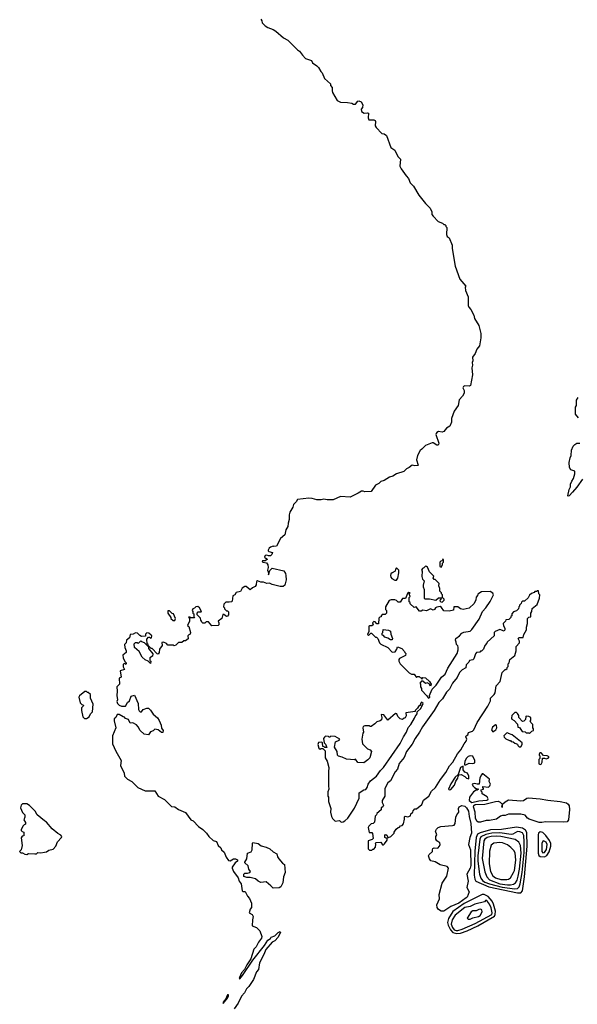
# Model space of a CAD drawing. Extents: x 2789571 to 2951634, y 860514 to 1033803.
# Tile 41 of 102: x 2873572 to 2879940, y 974771 to 986006. Entities that reach past the tile are written whole.
import ezdxf

# ---------------------------------------------------------------- set-up
doc = ezdxf.new("R2010")
doc.units = 0

msp = doc.modelspace()

# ---------------------------------------------------------------- linework, layer by layer
at = {"layer": '0CON05XD'}
for points in [[(2876325, 986012), (2876337, 985995), (2876342, 985972), (2876376, 985936), (2876405, 985917), (2876465, 985896), (2876496, 985876), (2876585, 985800), (2876635, 985773), (2876745, 985663), (2876768, 985648), (2876800, 985600), (2876835, 985563), (2876905, 985540), (2876914, 985514), (2876965, 985480), (2876985, 985460), (2877010, 985415), (2877025, 985400), (2877054, 985334), (2877120, 985275), (2877122, 985255), (2877142, 985232), (2877139, 985195), (2877144, 985175), (2877197, 985085), (2877235, 985066), (2877315, 985062), (2877365, 985052), (2877385, 985042), (2877407, 985043), (2877434, 985076), (2877445, 985080), (2877470, 985070), (2877490, 985035), (2877488, 985005), (2877472, 984985), (2877475, 984960), (2877505, 984938), (2877545, 984942), (2877555, 984938), (2877550, 984885), (2877560, 984865), (2877615, 984864), (2877630, 984855), (2877636, 984845), (2877633, 984795), (2877642, 984775), (2877708, 984708), (2877735, 984704), (2877760, 984685), (2877809, 984549), (2877834, 984534), (2877855, 984518), (2877890, 984445), (2877922, 984415), (2877913, 984335), (2877927, 984305), (2877984, 984224), (2878012, 984195), (2878032, 984145), (2878070, 984105), (2878130, 984005), (2878205, 983908), (2878258, 983855), (2878278, 983815), (2878280, 983785), (2878293, 983763), (2878350, 983705), (2878400, 983685), (2878415, 983670), (2878425, 983670), (2878438, 983658), (2878440, 983645), (2878450, 983635), (2878446, 983555), (2878455, 983533), (2878476, 983516), (2878510, 983435), (2878511, 983395), (2878544, 983194), (2878597, 983045), (2878667, 982967), (2878660, 982955), (2878662, 982915), (2878692, 982845), (2878694, 982744), (2878700, 982725), (2878725, 982698)], [(2878725, 982698), (2878757, 982635), (2878766, 982595), (2878814, 982515), (2878838, 982425), (2878839, 982375), (2878824, 982285), (2878794, 982245), (2878774, 982196), (2878744, 982156), (2878748, 982115), (2878740, 982095), (2878742, 982065), (2878734, 982035), (2878743, 981955), (2878719, 981831), (2878706, 981824), (2878655, 981830), (2878639, 981821), (2878634, 981805), (2878646, 981775), (2878646, 981744), (2878630, 981710), (2878592, 981668), (2878580, 981605), (2878535, 981540), (2878502, 981455), (2878502, 981415), (2878483, 981367), (2878444, 981346), (2878414, 981306), (2878395, 981298), (2878355, 981306), (2878335, 981297), (2878327, 981285), (2878324, 981274), (2878358, 981175), (2878355, 981160), (2878347, 981153), (2878335, 981153), (2878295, 981178), (2878281, 981179), (2878205, 981148), (2878163, 981107), (2878145, 981092), (2878113, 981035), (2878104, 980985), (2878122, 980925), (2878119, 980921), (2878085, 980914), (2878055, 980922), (2878020, 980895), (2877989, 980881), (2877958, 980852), (2877874, 980826), (2877835, 980797), (2877795, 980787), (2877735, 980747), (2877695, 980737), (2877672, 980715), (2877636, 980694), (2877586, 980624), (2877515, 980618), (2877496, 980626), (2877474, 980626), (2877438, 980602), (2877345, 980557), (2877235, 980567), (2877151, 980529), (2877085, 980528), (2877045, 980537), (2877015, 980528), (2876965, 980528), (2876913, 980543), (2876875, 980547), (2876745, 980530), (2876730, 980505), (2876700, 980475), (2876692, 980445), (2876657, 980385), (2876649, 980355), (2876650, 980305), (2876637, 980263), (2876633, 980225), (2876613, 980185), (2876601, 980129), (2876552, 980085), (2876505, 979998), (2876474, 979994), (2876465, 979997), (2876435, 979988), (2876421, 979975), (2876411, 979955), (2876410, 979945), (2876418, 979938), (2876460, 979925), (2876450, 979905), (2876435, 979890), (2876415, 979888), (2876395, 979898), (2876375, 979892), (2876368, 979875), (2876385, 979860), (2876395, 979860), (2876400, 979845), (2876375, 979830), (2876345, 979833), (2876340, 979825), (2876347, 979815), (2876390, 979810), (2876407, 979787), (2876411, 979755), (2876403, 979725), (2876414, 979695), (2876415, 979670), (2876428, 979722), (2876455, 979748), (2876587, 979717), (2876606, 979686), (2876612, 979665), (2876614, 979615), (2876601, 979555), (2876580, 979540), (2876545, 979538), (2876455, 979560), (2876425, 979575), (2876395, 979572), (2876355, 979589), (2876325, 979590), (2876286, 979604), (2876277, 979595), (2876273, 979557), (2876263, 979537), (2876230, 979525), (2876205, 979500), (2876158, 979538), (2876145, 979540), (2876112, 979518), (2876095, 979480), (2876045, 979470), (2876030, 979445), (2876007, 979433), (2875997, 979373), (2875990, 979365), (2875965, 979358), (2875925, 979360), (2875902, 979338), (2875900, 979305), (2875910, 979295), (2875910, 979285), (2875935, 979260), (2875945, 979260), (2875955, 979250), (2875957, 979235), (2875956, 979215), (2875945, 979200), (2875935, 979198), (2875905, 979220), (2875892, 979218), (2875880, 979175), (2875840, 979145), (2875848, 979125), (2875847, 979103), (2875840, 979095), (2875765, 979090), (2875727, 979137), (2875703, 979137), (2875685, 979120), (2875665, 979120), (2875652, 979132), (2875650, 979145), (2875640, 979155), (2875638, 979178), (2875600, 979215), (2875600, 979235), (2875612, 979248), (2875645, 979250), (2875650, 979255), (2875626, 979296), (2875605, 979310), (2875582, 979308), (2875568, 979292), (2875550, 979285), (2875542, 979265), (2875550, 979255), (2875550, 979235), (2875560, 979225), (2875560, 979195), (2875568, 979182), (2875525, 979180), (2875515, 979190), (2875500, 979190), (2875510, 979175), (2875510, 979145), (2875490, 979095), (2875502, 979082), (2875522, 979015), (2875520, 978995), (2875502, 978988), (2875493, 978977), (2875495, 978940), (2875465, 978920), (2875445, 978920), (2875425, 978900), (2875385, 978900), (2875355, 978870), (2875335, 978862), (2875325, 978870), (2875265, 978870), (2875247, 978887), (2875215, 978902), (2875195, 978900), (2875198, 978865), (2875170, 978825), (2875166, 978784), (2875155, 978768), (2875142, 978772), (2875085, 978830), (2875075, 978830), (2875048, 978858), (2875040, 978860), (2875043, 978833), (2875092, 978772), (2875088, 978742), (2875060, 978725), (2875060, 978695), (2875070, 978685), (2875065, 978660), (2875038, 978688), (2875005, 978700), (2874972, 978732), (2874936, 978796), (2874883, 978843), (2874880, 978885), (2874895, 978900), (2874915, 978900), (2874925, 978890), (2874955, 978920), (2874962, 978912), (2874995, 978900), (2875032, 978862), (2875040, 978860), (2875040, 978875), (2875030, 978885), (2875023, 978937), (2875045, 978960), (2875055, 978960), (2875065, 978950), (2875078, 978952), (2875080, 978975), (2875072, 978982), (2875047, 979007), (2875025, 979010), (2875010, 978995), (2875008, 978972), (2874965, 978970), (2874945, 978980), (2874917, 979007), (2874895, 979010), (2874867, 978993), (2874835, 978990), (2874828, 978952), (2874792, 978928), (2874790, 978895), (2874770, 978875), (2874773, 978843), (2874790, 978805), (2874790, 978785), (2874750, 978755), (2874753, 978723), (2874772, 978682), (2874788, 978668), (2874790, 978655), (2874785, 978650), (2874778, 978658), (2874765, 978660), (2874753, 978647), (2874753, 978623), (2874768, 978592), (2874720, 978575), (2874730, 978505), (2874708, 978492), (2874712, 978425), (2874682, 978395), (2874687, 978345), (2874680, 978295), (2874688, 978245), (2874682, 978225), (2874690, 978205), (2874710, 978185), (2874735, 978172), (2874780, 978175), (2874804, 978216), (2874828, 978235), (2874844, 978286), (2874885, 978300), (2874927, 978205), (2874928, 978135), (2874935, 978120), (2874948, 978108), (2874962, 978108), (2874983, 978137), (2875025, 978152), (2875045, 978152), (2875068, 978128), (2875095, 978082), (2875145, 978040), (2875165, 978010), (2875187, 977957), (2875193, 977923), (2875212, 977895), (2875207, 977873), (2875193, 977873), (2875152, 977902), (2875115, 977910), (2875097, 977893), (2875065, 977880), (2875042, 977848), (2874995, 977852), (2874950, 977895), (2874927, 977937), (2874905, 977962), (2874865, 977982), (2874835, 977980), (2874815, 978020), (2874782, 978032), (2874768, 978048), (2874755, 978050), (2874707, 978077), (2874685, 978080), (2874670, 978045), (2874653, 978027), (2874652, 978005), (2874670, 977925), (2874634, 977836), (2874634, 977744), (2874669, 977659), (2874732, 977555), (2874723, 977495), (2874765, 977410), (2874770, 977375), (2874805, 977341), (2874852, 977312), (2874920, 977245), (2875005, 977206), (2875115, 977208), (2875153, 977145), (2875225, 977110), (2875305, 977030), (2875345, 977023), (2875385, 976993), (2875465, 976958), (2875525, 976877), (2875555, 976863), (2875615, 976801), (2875663, 976765), (2875704, 976725), (2875731, 976685), (2875782, 976642), (2875819, 976629), (2875838, 976585), (2875868, 976558), (2875875, 976532), (2875906, 976506), (2875930, 976450), (2875955, 976412), (2875975, 976408), (2876015, 976430), (2876035, 976430), (2876058, 976418), (2876060, 976405), (2876034, 976386), (2876000, 976335), (2876000, 976325), (2876015, 976288), (2876066, 976216), (2876077, 976175), (2876100, 976145), (2876113, 976065), (2876125, 976058), (2876148, 976058), (2876174, 976004), (2876195, 975980), (2876218, 975925), (2876220, 975875), (2876203, 975857), (2876192, 975815), (2876228, 975795), (2876240, 975775), (2876230, 975735), (2876228, 975668), (2876275, 975647), (2876315, 975610), (2876337, 975545), (2876334, 975525), (2876298, 975482), (2876272, 975428), (2876245, 975400), (2876212, 975289), (2876165, 975223), (2876140, 975170), (2876105, 975129), (2876084, 975076), (2876080, 975065), (2876085, 975062), (2876115, 975099), (2876234, 975276), (2876369, 975441), (2876405, 975504), (2876435, 975523), (2876445, 975537), (2876485, 975552), (2876525, 975592), (2876545, 975602), (2876552, 975595), (2876525, 975538), (2876485, 975497), (2876455, 975480), (2876382, 975398), (2876360, 975340), (2876310, 975245), (2876300, 975170), (2876275, 975142), (2876241, 975055), (2876189, 974975), (2876163, 974947), (2876139, 974901), (2876106, 974864), (2876067, 974783), (2876021, 974719)], [(2879952, 981465), (2879920, 981505), (2879920, 981585), (2879930, 981605), (2879932, 981665), (2879950, 981695)], [(2879999, 980765), (2879935, 980671), (2879885, 980614), (2879845, 980572), (2879835, 980570), (2879830, 980575), (2879847, 980645), (2879862, 980675), (2879863, 980705), (2879875, 980740), (2879895, 980770), (2879910, 980825), (2879910, 980855), (2879865, 980871), (2879850, 980895), (2879848, 980955), (2879857, 981005), (2879871, 981035), (2879874, 981096), (2879891, 981139), (2879910, 981160), (2879935, 981174), (2879967, 981173)], [(2878385, 979760), (2878400, 979785), (2878400, 979805), (2878410, 979815), (2878410, 979845), (2878405, 979850), (2878398, 979832), (2878382, 979828), (2878370, 979815), (2878370, 979765), (2878385, 979760)], [(2877875, 979612), (2877892, 979635), (2877900, 979695), (2877900, 979725), (2877875, 979750), (2877863, 979737), (2877860, 979715), (2877824, 979696), (2877812, 979685), (2877807, 979665), (2877810, 979645), (2877821, 979631), (2877855, 979612), (2877875, 979612)], [(2878395, 979360), (2878418, 979382), (2878420, 979395), (2878402, 979412), (2878400, 979445), (2878390, 979455), (2878390, 979465), (2878370, 979485), (2878370, 979515), (2878360, 979545), (2878362, 979572), (2878315, 979620), (2878305, 979620), (2878292, 979632), (2878300, 979655), (2878250, 979705), (2878228, 979758), (2878218, 979768), (2878205, 979770), (2878188, 979752), (2878170, 979745), (2878162, 979725), (2878168, 979715), (2878164, 979654), (2878173, 979623), (2878190, 979605), (2878178, 979555), (2878178, 979535), (2878192, 979505), (2878190, 979405), (2878198, 979398), (2878253, 979397), (2878325, 979382), (2878355, 979410), (2878385, 979410), (2878390, 979405), (2878372, 979388), (2878370, 979375), (2878382, 979362), (2878395, 979360)], [(2878245, 978263), (2878257, 978275), (2878252, 978295), (2878258, 978315), (2878282, 978368), (2878326, 978414), (2878387, 978503), (2878431, 978539), (2878462, 978605), (2878566, 978775), (2878579, 978815), (2878580, 978845), (2878575, 978860), (2878560, 978875), (2878558, 978905), (2878548, 978925), (2878552, 978945), (2878596, 978974), (2878620, 979005), (2878645, 979018), (2878715, 979030), (2878735, 979047), (2878818, 979165), (2878858, 979252), (2878895, 979294), (2878945, 979366), (2878980, 979435), (2878982, 979445), (2878973, 979463), (2878945, 979482), (2878845, 979478), (2878805, 979450), (2878800, 979435), (2878783, 979417), (2878782, 979385), (2878760, 979345), (2878705, 979290), (2878635, 979277), (2878604, 979284), (2878575, 979308), (2878535, 979308), (2878530, 979305), (2878525, 979270), (2878475, 979258), (2878415, 979262), (2878389, 979299), (2878375, 979310), (2878335, 979302), (2878320, 979295), (2878310, 979275), (2878295, 979270), (2878265, 979282), (2878219, 979261), (2878175, 979268), (2878155, 979258), (2878138, 979258), (2878098, 979308), (2878075, 979300), (2878032, 979342), (2878030, 979355), (2878020, 979365), (2878020, 979415), (2878030, 979425), (2878020, 979455), (2878030, 979465), (2878015, 979470), (2878002, 979458), (2877978, 979402), (2877945, 979400), (2877915, 979360), (2877895, 979360), (2877875, 979380), (2877855, 979388), (2877815, 979388), (2877792, 979378), (2877750, 979305), (2877750, 979275), (2877760, 979265), (2877760, 979235), (2877745, 979220), (2877712, 979218), (2877700, 979205), (2877698, 979192), (2877685, 979190), (2877672, 979178), (2877668, 979112), (2877652, 979112), (2877630, 979135), (2877615, 979140), (2877600, 979125), (2877608, 979102), (2877595, 979090), (2877565, 979090), (2877560, 979085), (2877560, 979025), (2877542, 978992), (2877555, 978980), (2877582, 979008), (2877588, 979008), (2877635, 978960), (2877645, 978960), (2877660, 978945), (2877680, 978895), (2877695, 978880), (2877775, 978842), (2877825, 978790), (2877858, 978792), (2877880, 978825), (2877885, 978850), (2877935, 978830), (2877968, 978798), (2877970, 978785), (2877980, 978775), (2877977, 978753), (2877911, 978719), (2877900, 978705), (2877902, 978685), (2877918, 978655), (2878020, 978555), (2878045, 978540), (2878075, 978540), (2878105, 978500), (2878115, 978510), (2878135, 978510), (2878145, 978500), (2878158, 978498), (2878165, 978480), (2878175, 978500), (2878205, 978497), (2878252, 978455), (2878270, 978425), (2878265, 978400), (2878248, 978428), (2878225, 978438), (2878205, 978430), (2878175, 978460), (2878162, 978458), (2878140, 978435), (2878150, 978425), (2878150, 978395), (2878160, 978375), (2878160, 978355), (2878223, 978293), (2878235, 978270), (2878245, 978263)], [(2877595, 976530), (2877605, 976540), (2877615, 976540), (2877637, 976563), (2877638, 976598), (2877630, 976605), (2877642, 976618), (2877695, 976620), (2877715, 976590), (2877725, 976590), (2877738, 976602), (2877768, 976645), (2877768, 976658), (2877758, 976668), (2877740, 976675), (2877740, 976705), (2877755, 976710), (2877767, 976697), (2877775, 976670), (2877810, 976685), (2877850, 976725), (2877850, 976735), (2877871, 976769), (2877895, 976790), (2877908, 976792), (2877922, 976808), (2877938, 976812), (2877955, 976830), (2877968, 976885), (2877965, 976910), (2877975, 976918), (2878005, 976912), (2878035, 976920), (2878040, 976945), (2878060, 976965), (2878065, 976980), (2878085, 977000), (2878105, 977000), (2878165, 977050), (2878185, 977100), (2878245, 977148), (2878276, 977204), (2878320, 977245), (2878377, 977335), (2878439, 977415), (2878479, 977491), (2878520, 977535), (2878572, 977628), (2878611, 977675), (2878646, 977744), (2878671, 977775), (2878677, 977795), (2878668, 977825), (2878670, 977835), (2878688, 977845), (2878697, 977873), (2878741, 977889), (2878758, 977905), (2878797, 977985), (2878917, 978175), (2878948, 978235), (2878950, 978265), (2878992, 978308), (2879000, 978325), (2879013, 978407), (2879060, 978455), (2879083, 978557), (2879115, 978590), (2879125, 978590), (2879138, 978602), (2879140, 978615), (2879150, 978625), (2879150, 978655), (2879162, 978668), (2879170, 978705), (2879227, 978753), (2879240, 978805), (2879240, 978855), (2879278, 978895), (2879278, 978915), (2879263, 978947), (2879275, 978957), (2879320, 978955), (2879328, 978992), (2879360, 979045), (2879358, 979075), (2879370, 979115), (2879370, 979175), (2879385, 979190), (2879408, 979192), (2879410, 979235), (2879420, 979255), (2879423, 979287), (2879480, 979335), (2879508, 979405), (2879510, 979445), (2879500, 979455), (2879498, 979488), (2879485, 979490), (2879475, 979480), (2879455, 979480), (2879445, 979470), (2879415, 979460), (2879395, 979440), (2879379, 979411), (2879338, 979372), (2879315, 979370), (2879302, 979358), (2879300, 979345), (2879280, 979325), (2879280, 979315), (2879270, 979305), (2879268, 979282), (2879245, 979260), (2879212, 979248), (2879192, 979228), (2879190, 979205), (2879180, 979195), (2879180, 979185), (2879158, 979162), (2879122, 979158), (2879118, 979142), (2879092, 979118), (2879095, 979090), (2879112, 979065), (2879112, 979045), (2879105, 979030), (2879055, 979048), (2879000, 979025), (2878990, 979015), (2878990, 978975), (2878910, 978905), (2878908, 978892), (2878883, 978867), (2878870, 978825), (2878845, 978800), (2878835, 978800), (2878825, 978790), (2878790, 978785), (2878778, 978772), (2878758, 978712), (2878747, 978703), (2878710, 978695), (2878700, 978675), (2878670, 978645), (2878665, 978610), (2878625, 978588), (2878595, 978558), (2878569, 978501), (2878513, 978435), (2878481, 978369), (2878446, 978334), (2878400, 978255), (2878357, 978215), (2878306, 978124), (2878172, 977938), (2878139, 977875), (2878089, 977805), (2878055, 977738), (2877991, 977655), (2877961, 977589), (2877905, 977518), (2877886, 977454), (2877858, 977425), (2877807, 977323), (2877775, 977298), (2877742, 977235), (2877740, 977145), (2877712, 977095), (2877712, 977075), (2877728, 977045), (2877720, 977025), (2877700, 977015), (2877698, 976992), (2877652, 976948), (2877648, 976932), (2877632, 976918), (2877625, 976850), (2877607, 976833), (2877585, 976830), (2877560, 976805), (2877553, 976787), (2877562, 976732), (2877595, 976730), (2877602, 976722), (2877610, 976665), (2877598, 976652), (2877550, 976635), (2877550, 976545), (2877565, 976530), (2877595, 976530)], [(2875345, 979150), (2875350, 979175), (2875328, 979228), (2875315, 979230), (2875285, 979260), (2875265, 979260), (2875263, 979233), (2875300, 979185), (2875300, 979175), (2875325, 979150), (2875345, 979150)], [(2877825, 978930), (2877805, 978930), (2877775, 978950), (2877742, 978962), (2877728, 978978), (2877712, 978982), (2877710, 979005), (2877720, 979015), (2877722, 979048), (2877785, 979040), (2877805, 979030), (2877810, 978995), (2877830, 978945), (2877825, 978930)], [(2874335, 978032), (2874365, 978052), (2874382, 978085), (2874405, 978110), (2874410, 978195), (2874383, 978263), (2874380, 978305), (2874355, 978330), (2874345, 978330), (2874335, 978340), (2874315, 978340), (2874257, 978293), (2874248, 978275), (2874262, 978212), (2874282, 978192), (2874300, 978185), (2874298, 978172), (2874280, 978155), (2874278, 978125), (2874293, 978053), (2874313, 978033), (2874335, 978032)], [(2877245, 976850), (2877265, 976853), (2877285, 976864), (2877318, 976895), (2877395, 977010), (2877450, 977125), (2877450, 977185), (2877503, 977217), (2877526, 977224), (2877540, 977245), (2877552, 977285), (2877577, 977323), (2877645, 977373), (2877692, 977438), (2877727, 977473), (2877915, 977747), (2877956, 977825), (2877990, 977875), (2878009, 977931), (2878040, 977965), (2878082, 978035), (2878088, 978055), (2878110, 978085), (2878112, 978108), (2878152, 978145), (2878180, 978205), (2878162, 978218), (2878150, 978205), (2878148, 978182), (2878135, 978180), (2878125, 978170), (2878115, 978150), (2878090, 978125), (2878088, 978112), (2877982, 978098), (2877987, 978063), (2877975, 978040), (2877962, 978038), (2877945, 978022), (2877915, 978028), (2877890, 978055), (2877880, 978085), (2877865, 978088), (2877775, 978012), (2877730, 978075), (2877705, 978080), (2877700, 978075), (2877708, 978045), (2877702, 978018), (2877690, 978005), (2877650, 977995), (2877629, 977971), (2877587, 977943), (2877573, 977943), (2877565, 977950), (2877515, 977950), (2877495, 977940), (2877490, 977925), (2877500, 977875), (2877490, 977865), (2877478, 977795), (2877488, 977745), (2877545, 977688), (2877576, 977676), (2877590, 977655), (2877570, 977585), (2877549, 977561), (2877502, 977528), (2877435, 977530), (2877405, 977570), (2877395, 977560), (2877305, 977568), (2877255, 977592), (2877212, 977602), (2877200, 977615), (2877198, 977655), (2877168, 977705), (2877180, 977765), (2877220, 977785), (2877228, 977798), (2877175, 977828), (2877125, 977830), (2877115, 977820), (2877105, 977820), (2877097, 977827), (2877065, 977830), (2877051, 977819), (2877042, 977805), (2877050, 977755), (2877065, 977740), (2877078, 977702), (2877055, 977700), (2877048, 977708), (2877032, 977712), (2877030, 977755), (2877022, 977762), (2876985, 977760), (2876978, 977735), (2876990, 977695), (2877002, 977682), (2877015, 977690), (2877035, 977690), (2877060, 977665), (2877062, 977585), (2877083, 977545), (2877102, 977475), (2877097, 977425), (2877097, 977263), (2877102, 977225), (2877090, 977195), (2877090, 977145), (2877098, 977135), (2877100, 977085), (2877127, 977005), (2877122, 976965), (2877133, 976913), (2877145, 976890), (2877175, 976860), (2877225, 976870), (2877245, 976850)], [(2879395, 977860), (2879422, 977888), (2879440, 977895), (2879440, 977915), (2879430, 977925), (2879430, 977965), (2879410, 977985), (2879402, 978005), (2879410, 978015), (2879408, 978045), (2879385, 978057), (2879355, 978060), (2879350, 978055), (2879348, 978022), (2879328, 978002), (2879315, 978000), (2879272, 978042), (2879270, 978065), (2879255, 978090), (2879245, 978100), (2879225, 978100), (2879190, 978065), (2879187, 978037), (2879192, 978025), (2879219, 978009), (2879258, 977968), (2879262, 977932), (2879278, 977928), (2879310, 977885), (2879345, 977880), (2879355, 977870), (2879385, 977870), (2879395, 977860)], [(2878975, 977880), (2879010, 977905), (2879020, 977925), (2879018, 977958), (2879005, 977960), (2878972, 977935), (2878960, 977905), (2878975, 977880)], [(2879295, 977710), (2879310, 977735), (2879310, 977755), (2879197, 977847), (2879155, 977860), (2879145, 977870), (2879130, 977865), (2879100, 977835), (2879105, 977820), (2879125, 977802), (2879165, 977780), (2879175, 977780), (2879185, 977770), (2879208, 977768), (2879225, 977750), (2879258, 977738), (2879260, 977725), (2879275, 977710), (2879295, 977710)], [(2878652, 977502), (2878665, 977502), (2878705, 977523), (2878745, 977520), (2878770, 977525), (2878770, 977555), (2878745, 977602), (2878715, 977608), (2878695, 977598), (2878672, 977575), (2878655, 977540), (2878650, 977515), (2878652, 977502)], [(2879515, 977508), (2879525, 977510), (2879540, 977535), (2879542, 977578), (2879565, 977580), (2879585, 977572), (2879605, 977580), (2879618, 977595), (2879595, 977607), (2879555, 977610), (2879525, 977642), (2879511, 977639), (2879503, 977627), (2879503, 977613), (2879510, 977605), (2879510, 977575), (2879500, 977565), (2879502, 977515), (2879515, 977508)], [(2878475, 977220), (2878495, 977222), (2878537, 977273), (2878553, 977317), (2878577, 977353), (2878580, 977375), (2878592, 977388), (2878615, 977392), (2878655, 977370), (2878675, 977350), (2878700, 977345), (2878700, 977375), (2878687, 977407), (2878655, 977420), (2878638, 977445), (2878638, 977488), (2878605, 977472), (2878578, 977392), (2878545, 977362), (2878495, 977288), (2878470, 977225), (2878475, 977220)], [(2878735, 977075), (2878815, 977092), (2878905, 977102), (2878918, 977105), (2878923, 977115), (2878909, 977139), (2878855, 977172), (2878852, 977192), (2878840, 977205), (2878843, 977217), (2878870, 977225), (2878870, 977235), (2878860, 977245), (2878862, 977258), (2878925, 977250), (2878940, 977265), (2878948, 977285), (2878932, 977315), (2878935, 977340), (2878862, 977402), (2878855, 977402), (2878845, 977390), (2878826, 977355), (2878820, 977285), (2878795, 977282), (2878765, 977292), (2878740, 977285), (2878748, 977265), (2878765, 977247), (2878785, 977232), (2878810, 977225), (2878797, 977213), (2878785, 977213), (2878755, 977196), (2878708, 977135), (2878704, 977095), (2878735, 977075)], [(2879535, 976844), (2879504, 976844), (2879388, 976885), (2879372, 976895), (2879345, 976928), (2879295, 976941), (2879155, 976939), (2879115, 976925), (2879084, 976926), (2879062, 976918), (2879015, 976884), (2878935, 976870), (2878900, 976870), (2878835, 976848), (2878809, 976849), (2878791, 976861), (2878777, 976895), (2878772, 976965), (2878753, 977023), (2878759, 977041), (2878775, 977052), (2878885, 977056), (2879005, 977087), (2879035, 977088), (2879058, 977078), (2879083, 977055), (2879075, 977025), (2879085, 977019), (2879087, 977055), (2879115, 977083), (2879155, 977104), (2879295, 977092), (2879325, 977097), (2879365, 977123), (2879383, 977127), (2879515, 977117), (2879602, 977102), (2879745, 977087), (2879815, 977069), (2879836, 977055), (2879845, 977035), (2879850, 976995), (2879838, 976875), (2879825, 976855), (2879785, 976848), (2879575, 976855), (2879535, 976844)], [(2873655, 976482), (2873675, 976492), (2873745, 976488), (2873765, 976490), (2873778, 976502), (2873815, 976500), (2873857, 976507), (2873878, 976512), (2873905, 976530), (2873955, 976543), (2873987, 976575), (2874003, 976625), (2874050, 976675), (2874052, 976685), (2874043, 976703), (2874010, 976720), (2873943, 976775), (2873880, 976850), (2873854, 976864), (2873774, 976934), (2873748, 976975), (2873685, 977040), (2873655, 977057), (2873605, 977060), (2873590, 977045), (2873580, 977015), (2873605, 976960), (2873630, 976935), (2873630, 976905), (2873620, 976875), (2873640, 976845), (2873640, 976825), (2873625, 976820), (2873614, 976806), (2873590, 976765), (2873590, 976755), (2873602, 976742), (2873620, 976735), (2873620, 976695), (2873602, 976688), (2873588, 976672), (2873602, 976585), (2873590, 976535), (2873572, 976515), (2873585, 976500), (2873605, 976500), (2873633, 976483), (2873655, 976482)], [(2878415, 975834), (2878385, 975835), (2878353, 975853), (2878339, 975875), (2878334, 975905), (2878367, 975974), (2878364, 976025), (2878398, 976152), (2878451, 976235), (2878470, 976325), (2878455, 976342), (2878375, 976363), (2878317, 976397), (2878267, 976407), (2878251, 976431), (2878240, 976465), (2878248, 976482), (2878287, 976513), (2878285, 976535), (2878291, 976549), (2878305, 976556), (2878346, 976554), (2878365, 976575), (2878374, 976595), (2878368, 976615), (2878335, 976635), (2878323, 976655), (2878325, 976685), (2878334, 976705), (2878322, 976745), (2878331, 976769), (2878352, 976788), (2878381, 976799), (2878515, 976810), (2878534, 976816), (2878545, 976835), (2878551, 976905), (2878565, 976933), (2878587, 976965), (2878581, 977005), (2878591, 977025), (2878622, 977038), (2878655, 977034), (2878675, 977015), (2878698, 976975), (2878704, 976915), (2878725, 976835), (2878731, 976725), (2878714, 976675), (2878698, 976595), (2878721, 976535), (2878724, 976355), (2878716, 976324), (2878679, 976255), (2878693, 976175), (2878678, 976105), (2878704, 976055), (2878680, 975995), (2878670, 975985), (2878585, 975925), (2878494, 975886), (2878415, 975834)], [(2879255, 976042), (2879295, 976042), (2879313, 976067), (2879338, 976225), (2879367, 976575), (2879363, 976733), (2879349, 976759), (2879315, 976780), (2879245, 976793), (2879075, 976766), (2878949, 976761), (2878832, 976728), (2878798, 976712), (2878784, 976676), (2878771, 976519), (2878763, 976243), (2878768, 976198), (2878781, 976175), (2878931, 976111), (2879255, 976042)], [(2879225, 976089), (2879255, 976092), (2879275, 976110), (2879287, 976145), (2879308, 976275), (2879332, 976505), (2879333, 976625), (2879327, 976697), (2879315, 976726), (2879285, 976741), (2879255, 976742), (2879205, 976712), (2879185, 976708), (2879055, 976727), (2878965, 976724), (2878895, 976710), (2878837, 976683), (2878826, 976654), (2878804, 976466), (2878802, 976405), (2878823, 976255), (2878839, 976209), (2878856, 976185), (2878885, 976165), (2878935, 976145), (2879083, 976107), (2879225, 976089)], [(2879144, 976134), (2879175, 976134), (2879209, 976141), (2879232, 976158), (2879252, 976188), (2879265, 976234), (2879281, 976315), (2879297, 976495), (2879290, 976585), (2879272, 976622), (2879230, 976650), (2879065, 976685), (2879015, 976689), (2878955, 976686), (2878911, 976675), (2878883, 976657), (2878871, 976635), (2878852, 976435), (2878884, 976284), (2878905, 976225), (2878935, 976192), (2879056, 976145), (2879144, 976134)], [(2879565, 976454), (2879591, 976469), (2879618, 976512), (2879637, 976575), (2879637, 976605), (2879622, 976642), (2879579, 976699), (2879545, 976730), (2879515, 976739), (2879496, 976725), (2879491, 976705), (2879491, 976495), (2879501, 976471), (2879515, 976459), (2879565, 976454)], [(2876465, 976096), (2876442, 976122), (2876385, 976168), (2876325, 976162), (2876296, 976175), (2876264, 976204), (2876205, 976218), (2876165, 976217), (2876131, 976231), (2876132, 976255), (2876143, 976267), (2876175, 976267), (2876200, 976275), (2876208, 976285), (2876188, 976315), (2876180, 976350), (2876143, 976385), (2876142, 976395), (2876167, 976433), (2876173, 976495), (2876215, 976512), (2876228, 976532), (2876229, 976605), (2876235, 976616), (2876295, 976606), (2876330, 976580), (2876388, 976565), (2876430, 976545), (2876465, 976510), (2876508, 976488), (2876517, 976455), (2876532, 976432), (2876575, 976380), (2876597, 976367), (2876603, 976275), (2876586, 976225), (2876576, 976156), (2876555, 976113), (2876535, 976100), (2876465, 976096)], [(2879135, 976194), (2879155, 976199), (2879176, 976215), (2879212, 976275), (2879221, 976299), (2879237, 976415), (2879228, 976498), (2879214, 976525), (2879182, 976562), (2879142, 976592), (2879085, 976613), (2879055, 976617), (2878985, 976611), (2878955, 976587), (2878935, 976520), (2878933, 976375), (2878948, 976285), (2878975, 976239), (2879006, 976215), (2879065, 976197), (2879135, 976194)], [(2879545, 976499), (2879565, 976505), (2879586, 976536), (2879596, 976595), (2879585, 976622), (2879555, 976636), (2879545, 976632), (2879535, 976607), (2879534, 976515), (2879545, 976499)], [(2878565, 975578), (2878605, 975584), (2878680, 975610), (2878802, 975668), (2878994, 975776), (2879003, 975795), (2879004, 975834), (2878981, 975915), (2878967, 975947), (2878920, 976000), (2878875, 976025), (2878854, 976026), (2878647, 975923), (2878518, 975832), (2878468, 975752), (2878459, 975705), (2878466, 975675), (2878490, 975620), (2878519, 975589), (2878565, 975578)], [(2878555, 975614), (2878575, 975615), (2878625, 975629), (2878775, 975695), (2878962, 975795), (2878969, 975815), (2878955, 975872), (2878938, 975915), (2878915, 975944), (2878895, 975958), (2878878, 975942), (2878770, 975915), (2878715, 975888), (2878655, 975874), (2878545, 975787), (2878510, 975735), (2878499, 975685), (2878515, 975648), (2878535, 975622), (2878555, 975614)], [(2878694, 975744), (2878715, 975744), (2878745, 975759), (2878813, 975775), (2878832, 975785), (2878854, 975825), (2878848, 975848), (2878835, 975856), (2878815, 975854), (2878785, 975839), (2878745, 975836), (2878727, 975825), (2878682, 975755), (2878694, 975744)], [(2875895, 974782), (2875945, 974840), (2875956, 974866), (2875955, 974880), (2875945, 974878), (2875937, 974865), (2875928, 974832), (2875895, 974797), (2875895, 974782)]]:
    msp.add_lwpolyline(points, dxfattribs=at)

doc.saveas('drawing.dxf')
